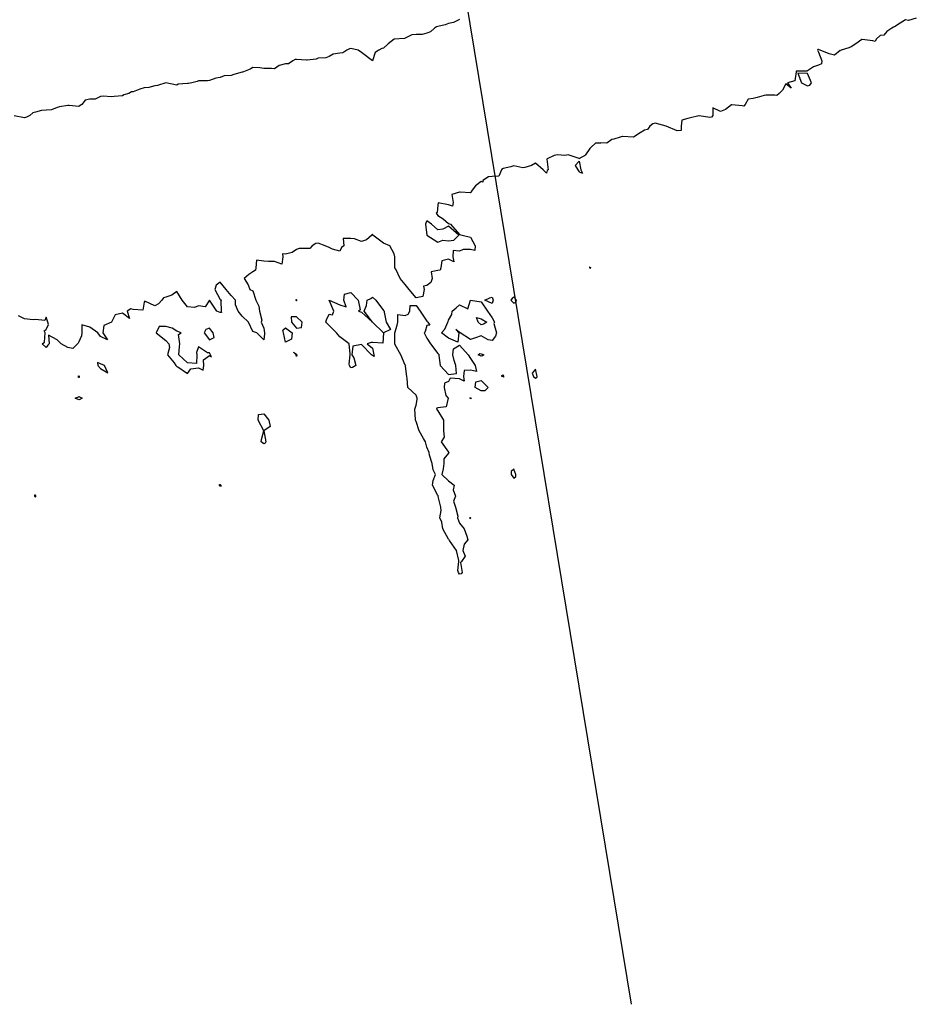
# Model space of a CAD drawing. Header units: inches. Extents: x 158323 to 160611, y 432808 to 437248.
# Tile 121 of 228: x 159669 to 159710, y 436815 to 436860. Entities that reach past the tile are written whole.
import ezdxf

# ---------------------------------------------------------------- set-up
doc = ezdxf.new("R2010")
doc.units = ezdxf.units.IN
doc.header["$MEASUREMENT"] = 0
doc.linetypes.add('CENTER', pattern=[0])
for name, color, linetype, lineweight in [('Hoogtelijn-bestaand 6.00 M', 7, 'Continuous', 15), ('Hoogtelijn-bestaand 7.00 M', 7, 'Continuous', 15), ('Profielen', 3, 'Continuous', 60)]:
    doc.layers.add(name, color=color, linetype=linetype, lineweight=lineweight)

msp = doc.modelspace()

# ---------------------------------------------------------------- linework, layer by layer
at = {"layer": 'Hoogtelijn-bestaand 6.00 M', "color": 252, "linetype": 'Continuous', "lineweight": 25}
for p, q in [((159694.564, 436853.936, 6), (159694.75, 436854.232, 6)), ((159694.75, 436854.232, 6), (159694.761, 436854.239, 6)), ((159694.761, 436854.239, 6), (159694.77, 436854.25, 6)), ((159694.77, 436854.25, 6), (159695.01, 436854.49, 6)), ((159695.01, 436854.49, 6), (159695.25, 436854.481, 6)), ((159694.25, 436853.772, 6), (159694.564, 436853.936, 6)), ((159694.25, 436853.65, 6), (159694.332, 436853.25, 6)), ((159694.332, 436853.25, 6), (159694.404, 436853.096, 6)), ((159694.25, 436853.159, 6), (159694.404, 436853.096, 6)), ((159694.728, 436848.772, 6), (159694.75, 436848.789, 6)), ((159694.728, 436848.772, 6), (159694.729, 436848.75, 6)), ((159694.729, 436848.75, 6), (159694.75, 436848.727, 6)), ((159694.75, 436848.789, 6), (159694.775, 436848.75, 6)), ((159694.75, 436848.727, 6), (159694.768, 436848.732, 6)), ((159694.768, 436848.732, 6), (159694.775, 436848.75, 6)), ((159684.75, 436846.25, 6), (159685.25, 436845.75, 6))]:
    msp.add_line(p, q, dxfattribs=at)
for points in [[(159709.75, 436860.22, 6), (159709.398, 436860.102, 6), (159709.25, 436860.14, 6), (159709.015, 436859.985, 6), (159708.75, 436859.817, 6), (159708.704, 436859.796, 6), (159708.625, 436859.75, 6), (159708.395, 436859.606, 6), (159708.25, 436859.442, 6), (159708.087, 436859.413, 6), (159707.909, 436859.25, 6), (159707.853, 436859.147, 6), (159707.75, 436859.17, 6), (159707.263, 436859.237, 6), (159707.25, 436859.234, 6), (159706.963, 436859.037, 6), (159706.75, 436858.891, 6), (159706.652, 436858.848, 6), (159706.3, 436858.75, 6), (159706.281, 436858.719, 6), (159706.25, 436858.729, 6), (159705.982, 436858.518, 6), (159705.75, 436858.575, 6), (159705.333, 436858.75, 6), (159705.25, 436858.783, 6), (159705.227, 436858.773, 6), (159705.211, 436858.75, 6), (159705.25, 436858.65, 6), (159705.401, 436858.25, 6), (159705.386, 436858.115, 6), (159705.25, 436858.05, 6), (159705.019, 436857.981, 6), (159704.75, 436857.799, 6), (159704.714, 436857.787, 6), (159704.25, 436857.775, 6), (159704.224, 436857.776, 6), (159704.232, 436857.75, 6), (159704.158, 436857.342, 6), (159703.821, 436857.25, 6), (159704, 436857, 6), (159703.75, 436857.191, 6), (159703.591, 436856.909, 6), (159703.438, 436856.75, 6), (159703.34, 436856.66, 6), (159703.25, 436856.675, 6), (159702.825, 436856.675, 6), (159702.75, 436856.656, 6), (159702.435, 436856.565, 6), (159702.25, 436856.524, 6), (159702.013, 436856.487, 6), (159701.882, 436856.25, 6), (159701.823, 436856.177, 6), (159701.75, 436856.18, 6), (159701.266, 436856.234, 6), (159701.25, 436856.23, 6), (159700.983, 436856.017, 6), (159700.75, 436855.93, 6), (159700.401, 436856.099, 6), (159700.401, 436855.75, 6), (159700.329, 436855.671, 6), (159700.25, 436855.656, 6), (159699.772, 436855.728, 6), (159699.75, 436855.732, 6), (159699.37, 436855.63, 6), (159699.25, 436855.608, 6), (159698.974, 436855.526, 6), (159698.943, 436855.25, 6), (159698.946, 436855.054, 6), (159698.75, 436855.042, 6), (159698.25, 436855.25, 6), (159697.75, 436855.393, 6), (159697.643, 436855.357, 6), (159697.5, 436855.25, 6), (159697.396, 436855.105, 6), (159697.25, 436855.064, 6), (159697.057, 436854.943, 6), (159696.75, 436854.75, 6), (159696.25, 436854.781, 6), (159696.221, 436854.779, 6), (159696.139, 436854.75, 6), (159695.838, 436854.662, 6), (159695.75, 436854.633, 6), (159695.524, 436854.476, 6), (159695.25, 436854.481, 6)], [(159694.25, 436853.772, 6), (159694.21, 436853.79, 6), (159693.75, 436853.93, 6), (159693.595, 436853.905, 6), (159693.25, 436853.935, 6), (159693.096, 436853.904, 6), (159692.778, 436853.75, 6), (159692.763, 436853.737, 6), (159692.82, 436853.25, 6), (159692.786, 436853.214, 6), (159692.75, 436853.1, 6), (159692.592, 436853.25, 6), (159692.25, 436853.56, 6), (159692.059, 436853.441, 6), (159691.75, 436853.346, 6), (159691.657, 436853.343, 6), (159691.25, 436853.427, 6), (159691.114, 436853.386, 6), (159690.75, 436853.305, 6), (159690.715, 436853.285, 6), (159690.685, 436853.25, 6), (159690.55, 436852.95, 6), (159690.25, 436852.943, 6), (159690.08, 436852.92, 6), (159689.825, 436852.75, 6), (159689.815, 436852.685, 6), (159689.75, 436852.713, 6), (159689.49, 436852.511, 6), (159689.287, 436852.25, 6), (159689.287, 436852.213, 6), (159689.25, 436852.188, 6), (159688.773, 436852.227, 6), (159688.75, 436852.219, 6), (159688.393, 436852.107, 6), (159688.461, 436851.75, 6), (159688.422, 436851.578, 6), (159688.25, 436851.638, 6), (159687.763, 436851.737, 6), (159687.75, 436851.625, 6), (159687.717, 436851.283, 6), (159687.675, 436851.25, 6), (159687.75, 436851.143, 6), (159688, 436851, 6), (159688.25, 436850.787, 6), (159688.333, 436850.75, 6), (159688.75, 436850.281, 6), (159688.875, 436850.25, 6), (159689.25, 436850.156, 6), (159689.474, 436849.75, 6), (159689.453, 436849.547, 6), (159689.25, 436849.588, 6), (159688.921, 436849.579, 6), (159688.75, 436849.509, 6), (159688.461, 436849.539, 6), (159688.438, 436849.25, 6), (159688.487, 436849.013, 6), (159688.25, 436849.138, 6), (159687.94, 436849.06, 6), (159687.89, 436848.75, 6), (159687.857, 436848.643, 6), (159687.75, 436848.614, 6), (159687.442, 436848.558, 6), (159687.492, 436848.25, 6), (159687.429, 436848.071, 6), (159687.25, 436847.931, 6), (159687.096, 436847.904, 6), (159687.132, 436847.75, 6), (159687.07, 436847.43, 6), (159686.75, 436847.368, 6), (159686.43, 436847.75, 6), (159686.25, 436847.981, 6), (159686.028, 436848.25, 6), (159685.821, 436848.679, 6), (159685.782, 436848.75, 6), (159685.777, 436849.224, 6), (159685.771, 436849.25, 6), (159685.75, 436849.382, 6), (159685.55, 436849.75, 6), (159685.25, 436849.873, 6), (159684.765, 436850.25, 6), (159684.75, 436850.287, 6), (159684.728, 436850.272, 6), (159684.711, 436850.25, 6), (159684.468, 436850.032, 6), (159684.25, 436849.95, 6), (159683.917, 436850.083, 6), (159683.75, 436850.096, 6), (159683.404, 436850.096, 6), (159683.429, 436849.75, 6), (159683.328, 436849.672, 6), (159683.25, 436849.512, 6), (159682.906, 436849.594, 6), (159682.75, 436849.682, 6), (159682.571, 436849.75, 6), (159682.25, 436849.869, 6), (159682.14, 436849.86, 6), (159681.969, 436849.75, 6), (159681.871, 436849.629, 6), (159681.75, 436849.629, 6), (159681.371, 436849.629, 6), (159681.25, 436849.591, 6), (159681.053, 436849.448, 6), (159680.75, 436849.367, 6), (159680.61, 436849.39, 6), (159680.62, 436849.25, 6), (159680.583, 436848.917, 6), (159680.25, 436849.033, 6), (159679.974, 436849.027, 6), (159679.75, 436849.044, 6), (159679.409, 436849.091, 6), (159679.384, 436848.75, 6), (159679.37, 436848.63, 6), (159679.25, 436848.554, 6), (159679.069, 436848.431, 6), (159678.845, 436848.25, 6), (159679.036, 436847.964, 6), (159679.114, 436847.75, 6), (159679.25, 436847.69, 6), (159679.384, 436847.25, 6), (159679.525, 436846.975, 6), (159679.55, 436846.75, 6), (159679.659, 436846.341, 6), (159679.625, 436846.25, 6), (159679.75, 436845.977, 6), (159679.782, 436845.75, 6), (159679.789, 436845.711, 6), (159679.75, 436845.438, 6), (159679.438, 436845.75, 6), (159679.25, 436845.821, 6), (159679.041, 436846.25, 6), (159678.75, 436846.522, 6), (159678.566, 436846.75, 6), (159678.45, 436847.05, 6), (159678.45, 436847.25, 6), (159678.25, 436847.476, 6), (159678.02, 436847.75, 6), (159677.75, 436848.083, 6), (159677.558, 436847.942, 6), (159677.506, 436847.75, 6), (159677.75, 436847.295, 6), (159677.812, 436847.25, 6), (159677.776, 436847.224, 6), (159677.789, 436846.75, 6), (159677.802, 436846.698, 6), (159677.75, 436846.696, 6), (159677.6, 436846.75, 6), (159677.25, 436847.25, 6), (159677.055, 436846.945, 6), (159676.75, 436847, 6), (159676.573, 436846.927, 6), (159676.25, 436846.947, 6), (159676.006, 436847.25, 6), (159675.75, 436847.654, 6), (159675.517, 436847.483, 6), (159675.25, 436847.397, 6), (159675.141, 436847.359, 6), (159675.058, 436847.25, 6), (159674.907, 436847.093, 6), (159674.75, 436846.992, 6), (159674.281, 436847.219, 6), (159674.25, 436847.167, 6), (159674.195, 436846.805, 6), (159673.75, 436846.833, 6), (159673.639, 436846.861, 6), (159673.464, 436846.75, 6), (159673.583, 436846.417, 6), (159673.25, 436846.656, 6), (159672.917, 436846.583, 6), (159672.75, 436846.25, 6), (159672.401, 436846.099, 6), (159672.345, 436845.75, 6), (159672.568, 436845.432, 6), (159672.25, 436845.591, 6), (159672.12, 436845.75, 6), (159671.75, 436846.013, 6), (159671.38, 436846.12, 6), (159671.393, 436845.75, 6), (159671.375, 436845.625, 6), (159671.25, 436845.35, 6), (159671.218, 436845.282, 6), (159671.183, 436845.25, 6), (159670.967, 436845.033, 6), (159670.75, 436845.088, 6), (159670.44, 436845.25, 6), (159670.25, 436845.432, 6), (159669.85, 436845.65, 6), (159669.886, 436845.25, 6), (159669.818, 436845.182, 6), (159669.75, 436845.083, 6), (159669.562, 436845.25, 6), (159669.675, 436845.325, 6), (159669.698, 436845.75, 6), (159669.65, 436845.85, 6), (159669.75, 436845.917, 6), (159669.861, 436846.139, 6), (159669.819, 436846.25, 6), (159669.75, 436846.472, 6), (159669.679, 436846.321, 6), (159669.25, 436846.375, 6), (159669.15, 436846.35, 6), (159668.75, 436846.402, 6), (159668.47, 436846.53, 6)], [(159694.25, 436853.65, 6), (159694.06, 436853.44, 6), (159694.19, 436853.25, 6), (159694.25, 436853.159, 6)]]:
    msp.add_polyline3d(points, dxfattribs=at)
for points in [[(159704.309, 436857.691, 6), (159704.472, 436857.25, 6), (159704.75, 436857.1, 6), (159704.859, 436857.141, 6), (159704.938, 436857.25, 6), (159704.75, 436857.667, 6)], [(159687.19, 436850.75, 6), (159687.25, 436850.25, 6), (159687.75, 436849.917, 6), (159687.988, 436850.012, 6), (159688.25, 436849.979, 6), (159688.491, 436850.009, 6), (159688.714, 436850.25, 6), (159688.25, 436850.656, 6), (159687.979, 436850.521, 6), (159687.75, 436850.488, 6), (159687.461, 436850.75, 6), (159687.25, 436850.91, 6), (159687.205, 436850.795, 6)], [(159682.605, 436846.25, 6), (159682.64, 436846.36, 6), (159682.75, 436846.617, 6), (159682.91, 436846.59, 6), (159682.972, 436846.75, 6), (159682.75, 436847.25, 6), (159683.25, 436847.044, 6), (159683.542, 436846.958, 6), (159683.425, 436847.25, 6), (159683.468, 436847.533, 6), (159683.75, 436847.611, 6), (159684.092, 436847.25, 6), (159684.183, 436846.817, 6), (159684.107, 436846.75, 6), (159684.25, 436846.705, 6), (159684.75, 436846.25, 6), (159684.361, 436846.75, 6), (159684.481, 436847.019, 6), (159684.5, 436847.25, 6), (159684.671, 436847.329, 6), (159684.75, 436847.393, 6), (159684.908, 436847.25, 6), (159685.25, 436846.786, 6), (159685.292, 436846.75, 6), (159685.292, 436846.708, 6), (159685.383, 436846.25, 6), (159685.583, 436845.917, 6), (159685.25, 436845.75, 6), (159685.219, 436845.281, 6), (159684.75, 436845.309, 6), (159684.688, 436845.312, 6), (159684.5, 436845.25, 6), (159684.75, 436845.05, 6), (159684.815, 436844.75, 6), (159684.829, 436844.671, 6), (159684.75, 436844.708, 6), (159684.707, 436844.75, 6), (159684.25, 436845.221, 6), (159683.85, 436845.15, 6), (159683.793, 436844.75, 6), (159683.886, 436844.614, 6), (159683.983, 436844.25, 6), (159683.833, 436844.167, 6), (159683.75, 436844.141, 6), (159683.693, 436844.25, 6), (159683.68, 436844.32, 6), (159683.718, 436844.75, 6), (159683.718, 436844.783, 6), (159683.672, 436845.25, 6), (159683.25, 436845.576, 6), (159683.088, 436845.75, 6), (159682.75, 436846.093, 6)], [(159689.917, 436847.25, 6), (159690.139, 436847.361, 6), (159690.25, 436847.393, 6), (159690.289, 436847.25, 6), (159690.287, 436847.213, 6), (159690.25, 436847.107, 6)], [(159691.103, 436847.25, 6), (159691.25, 436847.122, 6), (159691.341, 436847.159, 6), (159691.375, 436847.25, 6), (159691.25, 436847.397, 6), (159691.171, 436847.329, 6)], [(159681.221, 436847.279, 6), (159681.222, 436847.25, 6), (159681.25, 436847.222, 6), (159681.263, 436847.237, 6), (159681.263, 436847.25, 6), (159681.25, 436847.276, 6)], [(159685.779, 436845.25, 6), (159685.779, 436845.721, 6), (159685.782, 436845.75, 6), (159685.888, 436846.112, 6), (159685.907, 436846.25, 6), (159685.907, 436846.593, 6), (159686.25, 436846.558, 6), (159686.384, 436846.616, 6), (159686.464, 436846.75, 6), (159686.487, 436847.013, 6), (159686.75, 436847.02, 6), (159686.942, 436846.75, 6), (159687.25, 436846.293, 6), (159687.299, 436846.25, 6), (159687.386, 436846.114, 6), (159687.25, 436846.1, 6), (159687.177, 436845.823, 6), (159687.129, 436845.75, 6), (159687.25, 436845.517, 6), (159687.41, 436845.25, 6), (159687.75, 436844.803, 6), (159687.821, 436844.75, 6), (159687.792, 436844.708, 6), (159687.857, 436844.25, 6), (159688.25, 436843.843, 6), (159688.617, 436843.883, 6), (159688.583, 436844.25, 6), (159688.511, 436844.489, 6), (159688.443, 436844.75, 6), (159688.479, 436845.021, 6), (159688.75, 436845.182, 6), (159689.146, 436844.75, 6), (159689.25, 436844.583, 6), (159689.468, 436844.25, 6), (159689.528, 436843.972, 6), (159689.25, 436844.042, 6), (159688.97, 436844.03, 6), (159688.932, 436843.75, 6), (159688.961, 436843.539, 6), (159688.75, 436843.639, 6), (159688.326, 436843.674, 6), (159688.25, 436843.523, 6), (159688.062, 436843.438, 6), (159688.05, 436843.25, 6), (159688.125, 436842.875, 6), (159688.224, 436842.75, 6), (159688.141, 436842.359, 6), (159687.75, 436842.307, 6), (159687.701, 436842.299, 6), (159687.691, 436842.25, 6), (159687.75, 436842.174, 6), (159688.01, 436841.75, 6), (159688.017, 436841.483, 6), (159688.011, 436841.25, 6), (159688.044, 436840.956, 6), (159687.908, 436840.75, 6), (159688.25, 436840.268, 6), (159688.265, 436840.25, 6), (159688.258, 436840.242, 6), (159688.25, 436840.221, 6), (159688.034, 436839.966, 6), (159688.021, 436839.75, 6), (159688, 436839.5, 6), (159687.943, 436839.25, 6), (159688.25, 436838.962, 6), (159688.509, 436838.75, 6), (159688.456, 436838.544, 6), (159688.565, 436838.25, 6), (159688.471, 436838.029, 6), (159688.558, 436837.75, 6), (159688.671, 436837.329, 6), (159688.659, 436837.25, 6), (159688.75, 436837.018, 6), (159688.964, 436836.75, 6), (159689.091, 436836.409, 6), (159689.125, 436836.25, 6), (159688.956, 436836.044, 6), (159688.909, 436835.75, 6), (159689.009, 436835.491, 6), (159688.844, 436835.25, 6), (159688.791, 436835.209, 6), (159688.864, 436834.75, 6), (159688.82, 436834.68, 6), (159688.75, 436834.669, 6), (159688.697, 436834.75, 6), (159688.667, 436834.833, 6), (159688.722, 436835.25, 6), (159688.711, 436835.289, 6), (159688.61, 436835.75, 6), (159688.283, 436836.217, 6), (159688.273, 436836.25, 6), (159688.25, 436836.272, 6), (159687.982, 436836.75, 6), (159687.936, 436837.064, 6), (159687.842, 436837.25, 6), (159687.905, 436837.595, 6), (159687.887, 436837.75, 6), (159687.764, 436838.236, 6), (159687.778, 436838.25, 6), (159687.75, 436838.278, 6), (159687.507, 436838.75, 6), (159687.535, 436838.965, 6), (159687.645, 436839.25, 6), (159687.543, 436839.457, 6), (159687.486, 436839.75, 6), (159687.37, 436840.13, 6), (159687.361, 436840.25, 6), (159687.25, 436840.5, 6), (159687.18, 436840.75, 6), (159687.1, 436840.9, 6), (159686.89, 436841.25, 6), (159686.75, 436841.688, 6), (159686.725, 436841.75, 6), (159686.72, 436841.78, 6), (159686.693, 436842.25, 6), (159686.708, 436842.292, 6), (159686.75, 436842.432, 6), (159686.809, 436842.691, 6), (159686.799, 436842.75, 6), (159686.75, 436842.885, 6), (159686.37, 436843.25, 6), (159686.337, 436843.663, 6), (159686.333, 436843.75, 6), (159686.274, 436844.226, 6), (159686.276, 436844.25, 6), (159686.25, 436844.271, 6), (159686.045, 436844.75, 6), (159685.79, 436845.21, 6)], [(159687.924, 436845.75, 6), (159688.076, 436845.924, 6), (159688.217, 436846.25, 6), (159688.226, 436846.274, 6), (159688.25, 436846.341, 6), (159688.395, 436846.605, 6), (159688.411, 436846.75, 6), (159688.599, 436846.901, 6), (159688.75, 436847.038, 6), (159689.139, 436846.861, 6), (159689.25, 436847.25, 6), (159689.75, 436847.188, 6), (159690.042, 436846.75, 6), (159690.25, 436846.438, 6), (159690.357, 436846.25, 6), (159690.321, 436846.179, 6), (159690.45, 436845.75, 6), (159690.404, 436845.596, 6), (159690.25, 436845.397, 6), (159690.071, 436845.429, 6), (159689.75, 436845.614, 6), (159689.477, 436845.523, 6), (159689.25, 436845.456, 6), (159688.774, 436845.75, 6), (159688.75, 436845.772, 6), (159688.583, 436845.917, 6), (159688.719, 436845.75, 6), (159688.667, 436845.333, 6), (159688.25, 436845.508, 6)], [(159681.008, 436846.492, 6), (159681.028, 436846.25, 6), (159681.25, 436845.964, 6), (159681.492, 436846.008, 6), (159681.517, 436846.25, 6), (159681.25, 436846.492, 6)], [(159689.536, 436846.464, 6), (159689.75, 436846.4, 6), (159690, 436846.25, 6), (159689.85, 436846.15, 6), (159689.75, 436846.125, 6), (159689.614, 436846.25, 6)], [(159674.803, 436845.75, 6), (159675.25, 436845.41, 6), (159675.388, 436845.25, 6), (159675.417, 436845.083, 6), (159675.329, 436844.75, 6), (159675.625, 436844.375, 6), (159675.711, 436844.25, 6), (159675.75, 436844.205, 6), (159675.805, 436844.195, 6), (159676.25, 436843.883, 6), (159676.393, 436844.107, 6), (159676.75, 436844.143, 6), (159676.958, 436844.042, 6), (159677, 436844.25, 6), (159676.982, 436844.518, 6), (159677.25, 436844.719, 6), (159677.35, 436844.65, 6), (159677.305, 436844.75, 6), (159677.25, 436844.833, 6), (159677.167, 436844.833, 6), (159676.75, 436845.111, 6), (159676.651, 436844.849, 6), (159676.669, 436844.75, 6), (159676.659, 436844.341, 6), (159676.25, 436844.374, 6), (159675.846, 436844.75, 6), (159675.869, 436845.131, 6), (159675.892, 436845.25, 6), (159675.823, 436845.677, 6), (159675.955, 436845.75, 6), (159675.75, 436845.831, 6), (159675.536, 436845.964, 6), (159675.25, 436846.043, 6), (159674.946, 436846.054, 6)], [(159677.013, 436845.75, 6), (159677.25, 436845.429, 6), (159677.464, 436845.536, 6), (159677.417, 436845.75, 6), (159677.25, 436845.964, 6), (159677.083, 436845.917, 6)], [(159680.622, 436845.879, 6), (159680.75, 436845.987, 6), (159681.05, 436845.75, 6), (159681.031, 436845.469, 6), (159680.75, 436845.321, 6), (159680.652, 436845.75, 6)], [(159681.125, 436844.875, 6), (159681.25, 436844.783, 6), (159681.262, 436844.75, 6), (159681.268, 436844.732, 6), (159681.25, 436844.667, 6), (159681.24, 436844.75, 6)], [(159689.607, 436844.75, 6), (159689.688, 436844.812, 6), (159689.75, 436844.789, 6), (159689.861, 436844.75, 6), (159689.8, 436844.7, 6), (159689.75, 436844.683, 6)], [(159672.107, 436844.393, 6), (159672.125, 436844.25, 6), (159672.25, 436844.125, 6), (159672.583, 436843.917, 6), (159672.432, 436844.25, 6), (159672.25, 436844.327, 6)], [(159671.2, 436843.75, 6), (159671.25, 436843.721, 6), (159671.275, 436843.725, 6), (159671.283, 436843.75, 6), (159671.25, 436843.779, 6), (159671.235, 436843.765, 6)], [(159690.695, 436843.75, 6), (159690.7, 436843.8, 6), (159690.75, 436843.833, 6), (159690.768, 436843.75, 6), (159690.776, 436843.724, 6), (159690.75, 436843.727, 6)], [(159692.092, 436843.908, 6), (159692.15, 436843.75, 6), (159692.25, 436843.671, 6), (159692.298, 436843.703, 6), (159692.321, 436843.75, 6), (159692.25, 436844.083, 6)], [(159689.47, 436843.25, 6), (159689.5, 436843.5, 6), (159689.75, 436843.568, 6), (159690.068, 436843.25, 6), (159689.906, 436843.094, 6), (159689.75, 436843.094, 6)], [(159671.083, 436842.75, 6), (159671.196, 436842.804, 6), (159671.25, 436842.829, 6), (159671.4, 436842.75, 6), (159671.302, 436842.698, 6), (159671.25, 436842.679, 6)], [(159689.229, 436842.75, 6), (159689.233, 436842.767, 6), (159689.25, 436842.792, 6), (159689.266, 436842.75, 6), (159689.279, 436842.721, 6), (159689.25, 436842.743, 6)], [(159679.487, 436841.75, 6), (159679.503, 436841.997, 6), (159679.75, 436842.037, 6), (159679.979, 436841.75, 6), (159680.041, 436841.459, 6), (159679.75, 436841.25, 6), (159679.842, 436840.75, 6), (159679.812, 436840.688, 6), (159679.75, 436840.66, 6), (159679.625, 436840.75, 6), (159679.647, 436840.853, 6), (159679.75, 436841.25, 6)], [(159691.12, 436839.38, 6), (159691.129, 436839.25, 6), (159691.25, 436839.075, 6), (159691.338, 436839.162, 6), (159691.343, 436839.25, 6), (159691.25, 436839.492, 6)], [(159677.714, 436838.75, 6), (159677.715, 436838.785, 6), (159677.75, 436838.784, 6), (159677.783, 436838.75, 6), (159677.787, 436838.713, 6), (159677.75, 436838.714, 6)], [(159669.208, 436838.292, 6), (159669.21, 436838.25, 6), (159669.25, 436838.223, 6), (159669.268, 436838.232, 6), (159669.279, 436838.25, 6), (159669.25, 436838.295, 6)], [(159689.214, 436837.25, 6), (159689.25, 436837.226, 6), (159689.257, 436837.243, 6), (159689.267, 436837.25, 6), (159689.25, 436837.269, 6), (159689.239, 436837.261, 6)]]:
    msp.add_polyline3d(points, close=True, dxfattribs=at)
at = {"layer": 'Hoogtelijn-bestaand 7.00 M', "color": 252, "linetype": 'Continuous', "lineweight": 25}
msp.add_polyline3d([(159688.75, 436860.161, 7), (159688.477, 436860.023, 7), (159688.25, 436859.966, 7), (159688.089, 436859.911, 7), (159687.75, 436859.836, 7), (159687.69, 436859.81, 7), (159687.597, 436859.75, 7), (159687.41, 436859.59, 7), (159687.25, 436859.527, 7), (159687.028, 436859.472, 7), (159686.75, 436859.469, 7), (159686.556, 436859.444, 7), (159686.25, 436859.296, 7), (159686.216, 436859.284, 7), (159685.75, 436859.25, 7), (159685.469, 436859.032, 7), (159685.25, 436858.841, 7), (159685.179, 436858.821, 7), (159685.048, 436858.75, 7), (159684.865, 436858.635, 7), (159684.75, 436858.25, 7), (159684.25, 436858.632, 7), (159684.083, 436858.75, 7), (159683.75, 436858.827, 7), (159683.694, 436858.806, 7), (159683.573, 436858.75, 7), (159683.378, 436858.622, 7), (159683.25, 436858.6, 7), (159682.94, 436858.56, 7), (159682.75, 436858.456, 7), (159682.604, 436858.396, 7), (159682.25, 436858.38, 7), (159682.163, 436858.337, 7), (159681.75, 436858.279, 7), (159681.711, 436858.289, 7), (159681.25, 436858.31, 7), (159681.188, 436858.312, 7), (159681.088, 436858.25, 7), (159680.884, 436858.116, 7), (159680.75, 436858.116, 7), (159680.461, 436858.039, 7), (159680.25, 436857.885, 7), (159680.103, 436857.897, 7), (159679.75, 436857.902, 7), (159679.569, 436857.931, 7), (159679.25, 436857.942, 7), (159679.129, 436857.871, 7), (159678.824, 436857.75, 7), (159678.771, 436857.729, 7), (159678.75, 436857.732, 7), (159678.376, 436857.624, 7), (159678.25, 436857.578, 7), (159677.928, 436857.572, 7), (159677.75, 436857.493, 7), (159677.549, 436857.451, 7), (159677.25, 436857.344, 7), (159677.169, 436857.331, 7), (159676.75, 436857.331, 7), (159676.69, 436857.311, 7), (159676.45, 436857.25, 7), (159676.288, 436857.212, 7), (159676.25, 436857.206, 7), (159675.821, 436857.179, 7), (159675.75, 436857.135, 7), (159675.25, 436857.25, 7), (159674.871, 436857.129, 7), (159674.75, 436857.104, 7), (159674.47, 436857.03, 7), (159674.25, 436857.018, 7), (159674.054, 436856.946, 7), (159673.75, 436856.83, 7), (159673.669, 436856.831, 7), (159673.542, 436856.75, 7), (159673.313, 436856.687, 7), (159673.25, 436856.65, 7), (159672.878, 436856.622, 7), (159672.75, 436856.601, 7), (159672.364, 436856.636, 7), (159672.25, 436856.615, 7), (159672.002, 436856.498, 7), (159671.75, 436856.493, 7), (159671.545, 436856.455, 7), (159671.389, 436856.25, 7), (159671.305, 436856.195, 7), (159671.25, 436856.163, 7), (159670.798, 436856.203, 7), (159670.75, 436856.195, 7), (159670.361, 436856.14, 7), (159670.25, 436856.116, 7), (159669.992, 436856.008, 7), (159669.75, 436855.989, 7), (159669.527, 436855.973, 7), (159669.25, 436855.897, 7), (159669.131, 436855.869, 7), (159668.991, 436855.75, 7), (159668.839, 436855.662, 7), (159668.75, 436855.637, 7), (159668.277, 436855.724, 7)], dxfattribs=at)
at = {"layer": 'Profielen', "color": 4, "linetype": 'CENTER', "lineweight": 25, "ltscale": 5}
msp.add_line((159696.66, 436814.902, 5.62), (159635.137, 437188.827, 5.62), dxfattribs=at)

doc.saveas('drawing.dxf')
